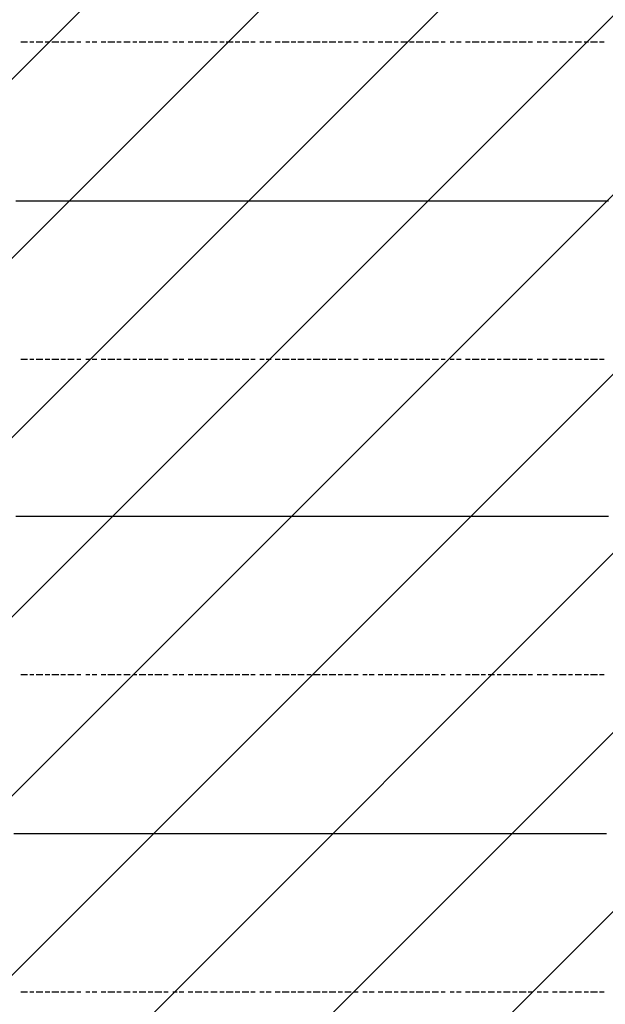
# Model space of a CAD drawing. Extents: x 997 to 109698, y 921 to 94021.
# Tile 95 of 256: x 23845 to 24954, y 8747 to 10612. Entities that reach past the tile are written whole.
import ezdxf

# ---------------------------------------------------------------- set-up
doc = ezdxf.new("R2010")
doc.units = 0
doc.header["$MEASUREMENT"] = 0
doc.layers.add('12', color=7, linetype='CONTINUOUS')
doc.layers.add('28', color=7, linetype='CONTINUOUS')

msp = doc.modelspace()

# ---------------------------------------------------------------- linework, layer by layer
at = {"layer": '12', "color": 5}
for p, q in [((23846.601607, 10569.953237), (23859.601607, 10569.953237)), ((23863.601607, 10569.953237), (23871.601607, 10569.953237)), ((23875.601607, 10569.953237), (23888.601607, 10569.953237)), ((23892.601607, 10569.953237), (23901.601607, 10569.953237)), ((23905.601607, 10569.953237), (23918.601607, 10569.953237)), ((23922.601607, 10569.953237), (23931.601607, 10569.953237)), ((23935.601607, 10569.953237), (23947.601607, 10569.953237)), ((23952.601607, 10569.953237), (23960.601607, 10569.953237)), ((23969.601607, 10569.953237), (23977.601607, 10569.953237)), ((23981.601607, 10569.953237), (23990.601607, 10569.953237)), ((23998.601607, 10569.953237), (24007.601607, 10569.953237)), ((24011.601607, 10569.953237), (24024.601607, 10569.953237)), ((24028.601607, 10569.953237), (24036.601607, 10569.953237)), ((24041.601607, 10569.953237), (24053.601607, 10569.953237)), ((24058.601607, 10569.953237), (24066.601607, 10569.953237)), ((24070.601607, 10569.953237), (24083.601607, 10569.953237)), ((24087.601607, 10569.953237), (24096.601607, 10569.953237)), ((24100.601607, 10569.953237), (24113.601607, 10569.953237)), ((24117.601607, 10569.953237), (24125.601607, 10569.953237)), ((24134.601607, 10569.953237), (24142.601607, 10569.953237)), ((24146.601607, 10569.953237), (24155.601607, 10569.953237)), ((24163.601607, 10569.953237), (24172.601607, 10569.953237)), ((24176.601607, 10569.953237), (24189.601607, 10569.953237)), ((24193.601607, 10569.953237), (24201.601607, 10569.953237)), ((24206.601607, 10569.953237), (24218.601607, 10569.953237)), ((24223.601607, 10569.953237), (24231.601607, 10569.953237)), ((24235.601607, 10569.953237), (24248.601607, 10569.953237)), ((24252.601607, 10569.953237), (24261.601607, 10569.953237)), ((24265.601607, 10569.953237), (24278.601607, 10569.953237)), ((24282.601607, 10569.953237), (24290.601607, 10569.953237)), ((24299.601607, 10569.953237), (24307.601607, 10569.953237)), ((24311.601607, 10569.953237), (24320.601607, 10569.953237)), ((24328.601607, 10569.953237), (24337.601607, 10569.953237)), ((24341.601607, 10569.953237), (24354.601607, 10569.953237)), ((24358.601607, 10569.953237), (24367.601607, 10569.953237)), ((24371.601607, 10569.953237), (24383.601607, 10569.953237)), ((24388.601607, 10569.953237), (24396.601607, 10569.953237)), ((24400.601607, 10569.953237), (24413.601607, 10569.953237)), ((24417.601607, 10569.953237), (24426.601607, 10569.953237)), ((24430.601607, 10569.953237), (24443.601607, 10569.953237)), ((24447.601607, 10569.953237), (24455.601607, 10569.953237)), ((24460.601607, 10569.953237), (24472.601607, 10569.953237)), ((24477.601607, 10569.953237), (24485.601607, 10569.953237)), ((24494.601607, 10569.953237), (24502.601607, 10569.953237)), ((24506.601607, 10569.953237), (24515.601607, 10569.953237)), ((24523.601607, 10569.953237), (24532.601607, 10569.953237)), ((24536.601607, 10569.953237), (24549.601607, 10569.953237)), ((24553.601607, 10569.953237), (24561.601607, 10569.953237)), ((24566.601607, 10569.953237), (24578.601607, 10569.953237)), ((24582.601607, 10569.953237), (24591.601607, 10569.953237)), ((24595.601607, 10569.953237), (24608.601607, 10569.953237)), ((24612.601607, 10569.953237), (24621.601607, 10569.953237)), ((24625.601607, 10569.953237), (24637.601607, 10569.953237)), ((24642.601607, 10569.953237), (24650.601607, 10569.953237)), ((24659.601607, 10569.953237), (24667.601607, 10569.953237)), ((24671.601607, 10569.953237), (24680.601607, 10569.953237)), ((24688.601607, 10569.953237), (24697.601607, 10569.953237)), ((24701.601607, 10569.953237), (24714.601607, 10569.953237)), ((24718.601607, 10569.953237), (24726.601607, 10569.953237)), ((24731.601607, 10569.953237), (24743.601607, 10569.953237)), ((24748.601607, 10569.953237), (24756.601607, 10569.953237)), ((24760.601607, 10569.953237), (24773.601607, 10569.953237)), ((24777.601607, 10569.953237), (24786.601607, 10569.953237)), ((24790.601607, 10569.953237), (24803.601607, 10569.953237)), ((24807.601607, 10569.953237), (24815.601607, 10569.953237)), ((24824.601607, 10569.953237), (24832.601607, 10569.953237)), ((24836.601607, 10569.953237), (24845.601607, 10569.953237)), ((24853.601607, 10569.953237), (24862.601607, 10569.953237)), ((24866.601607, 10569.953237), (24879.601607, 10569.953237)), ((24883.601607, 10569.953237), (24891.601607, 10569.953237)), ((24896.601607, 10569.953237), (24908.601607, 10569.953237)), ((24913.601607, 10569.953237), (24921.601607, 10569.953237)), ((24925.601607, 10569.953237), (24938.601607, 10569.953237)), ((24942.601607, 10569.953237), (24951.601607, 10569.953237)), ((23846.601607, 9968.953237), (23859.601607, 9968.953237)), ((23863.601607, 9968.953237), (23871.601607, 9968.953237)), ((23875.601607, 9968.953237), (23888.601607, 9968.953237)), ((23892.601607, 9968.953237), (23901.601607, 9968.953237)), ((23905.601607, 9968.953237), (23918.601607, 9968.953237)), ((23922.601607, 9968.953237), (23931.601607, 9968.953237)), ((23935.601607, 9968.953237), (23947.601607, 9968.953237)), ((23952.601607, 9968.953237), (23960.601607, 9968.953237)), ((23969.601607, 9968.953237), (23977.601607, 9968.953237)), ((23981.601607, 9968.953237), (23990.601607, 9968.953237)), ((23998.601607, 9968.953237), (24007.601607, 9968.953237)), ((24011.601607, 9968.953237), (24024.601607, 9968.953237)), ((24028.601607, 9968.953237), (24036.601607, 9968.953237)), ((24041.601607, 9968.953237), (24053.601607, 9968.953237)), ((24058.601607, 9968.953237), (24066.601607, 9968.953237)), ((24070.601607, 9968.953237), (24083.601607, 9968.953237)), ((24087.601607, 9968.953237), (24096.601607, 9968.953237)), ((24100.601607, 9968.953237), (24113.601607, 9968.953237)), ((24117.601607, 9968.953237), (24125.601607, 9968.953237)), ((24134.601607, 9968.953237), (24142.601607, 9968.953237)), ((24146.601607, 9968.953237), (24155.601607, 9968.953237)), ((24163.601607, 9968.953237), (24172.601607, 9968.953237)), ((24176.601607, 9968.953237), (24189.601607, 9968.953237)), ((24193.601607, 9968.953237), (24201.601607, 9968.953237)), ((24206.601607, 9968.953237), (24218.601607, 9968.953237)), ((24223.601607, 9968.953237), (24231.601607, 9968.953237)), ((24235.601607, 9968.953237), (24248.601607, 9968.953237)), ((24252.601607, 9968.953237), (24261.601607, 9968.953237)), ((24265.601607, 9968.953237), (24278.601607, 9968.953237)), ((24282.601607, 9968.953237), (24290.601607, 9968.953237)), ((24299.601607, 9968.953237), (24307.601607, 9968.953237)), ((24311.601607, 9968.953237), (24320.601607, 9968.953237)), ((24328.601607, 9968.953237), (24337.601607, 9968.953237)), ((24341.601607, 9968.953237), (24354.601607, 9968.953237)), ((24358.601607, 9968.953237), (24367.601607, 9968.953237)), ((24371.601607, 9968.953237), (24383.601607, 9968.953237)), ((24388.601607, 9968.953237), (24396.601607, 9968.953237)), ((24400.601607, 9968.953237), (24413.601607, 9968.953237)), ((24417.601607, 9968.953237), (24426.601607, 9968.953237)), ((24430.601607, 9968.953237), (24443.601607, 9968.953237)), ((24447.601607, 9968.953237), (24455.601607, 9968.953237)), ((24460.601607, 9968.953237), (24472.601607, 9968.953237)), ((24477.601607, 9968.953237), (24485.601607, 9968.953237)), ((24494.601607, 9968.953237), (24502.601607, 9968.953237)), ((24506.601607, 9968.953237), (24515.601607, 9968.953237)), ((24523.601607, 9968.953237), (24532.601607, 9968.953237)), ((24536.601607, 9968.953237), (24549.601607, 9968.953237)), ((24553.601607, 9968.953237), (24561.601607, 9968.953237)), ((24566.601607, 9968.953237), (24578.601607, 9968.953237)), ((24582.601607, 9968.953237), (24591.601607, 9968.953237)), ((24595.601607, 9968.953237), (24608.601607, 9968.953237)), ((24612.601607, 9968.953237), (24621.601607, 9968.953237)), ((24625.601607, 9968.953237), (24637.601607, 9968.953237)), ((24642.601607, 9968.953237), (24650.601607, 9968.953237)), ((24659.601607, 9968.953237), (24667.601607, 9968.953237)), ((24671.601607, 9968.953237), (24680.601607, 9968.953237)), ((24688.601607, 9968.953237), (24697.601607, 9968.953237)), ((24701.601607, 9968.953237), (24714.601607, 9968.953237)), ((24718.601607, 9968.953237), (24726.601607, 9968.953237)), ((24731.601607, 9968.953237), (24743.601607, 9968.953237)), ((24748.601607, 9968.953237), (24756.601607, 9968.953237)), ((24760.601607, 9968.953237), (24773.601607, 9968.953237)), ((24777.601607, 9968.953237), (24786.601607, 9968.953237)), ((24790.601607, 9968.953237), (24803.601607, 9968.953237)), ((24807.601607, 9968.953237), (24815.601607, 9968.953237)), ((24824.601607, 9968.953237), (24832.601607, 9968.953237)), ((24836.601607, 9968.953237), (24845.601607, 9968.953237)), ((24853.601607, 9968.953237), (24862.601607, 9968.953237)), ((24866.601607, 9968.953237), (24879.601607, 9968.953237)), ((24883.601607, 9968.953237), (24891.601607, 9968.953237)), ((24896.601607, 9968.953237), (24908.601607, 9968.953237)), ((24913.601607, 9968.953237), (24921.601607, 9968.953237)), ((24925.601607, 9968.953237), (24938.601607, 9968.953237)), ((24942.601607, 9968.953237), (24951.601607, 9968.953237)), ((23846.601607, 9371.953237), (23859.601607, 9371.953237)), ((23863.601607, 9371.953237), (23871.601607, 9371.953237)), ((23875.601607, 9371.953237), (23888.601607, 9371.953237)), ((23892.601607, 9371.953237), (23901.601607, 9371.953237)), ((23905.601607, 9371.953237), (23918.601607, 9371.953237)), ((23922.601607, 9371.953237), (23931.601607, 9371.953237)), ((23935.601607, 9371.953237), (23947.601607, 9371.953237)), ((23952.601607, 9371.953237), (23960.601607, 9371.953237)), ((23969.601607, 9371.953237), (23977.601607, 9371.953237)), ((23981.601607, 9371.953237), (23990.601607, 9371.953237)), ((23998.601607, 9371.953237), (24007.601607, 9371.953237)), ((24011.601607, 9371.953237), (24024.601607, 9371.953237)), ((24028.601607, 9371.953237), (24036.601607, 9371.953237)), ((24041.601607, 9371.953237), (24053.601607, 9371.953237)), ((24058.601607, 9371.953237), (24066.601607, 9371.953237)), ((24070.601607, 9371.953237), (24083.601607, 9371.953237)), ((24087.601607, 9371.953237), (24096.601607, 9371.953237)), ((24100.601607, 9371.953237), (24113.601607, 9371.953237)), ((24117.601607, 9371.953237), (24125.601607, 9371.953237)), ((24134.601607, 9371.953237), (24142.601607, 9371.953237)), ((24146.601607, 9371.953237), (24155.601607, 9371.953237)), ((24163.601607, 9371.953237), (24172.601607, 9371.953237)), ((24176.601607, 9371.953237), (24189.601607, 9371.953237)), ((24193.601607, 9371.953237), (24201.601607, 9371.953237)), ((24206.601607, 9371.953237), (24218.601607, 9371.953237)), ((24223.601607, 9371.953237), (24231.601607, 9371.953237)), ((24235.601607, 9371.953237), (24248.601607, 9371.953237)), ((24252.601607, 9371.953237), (24261.601607, 9371.953237)), ((24265.601607, 9371.953237), (24278.601607, 9371.953237)), ((24282.601607, 9371.953237), (24290.601607, 9371.953237)), ((24299.601607, 9371.953237), (24307.601607, 9371.953237)), ((24311.601607, 9371.953237), (24320.601607, 9371.953237)), ((24328.601607, 9371.953237), (24337.601607, 9371.953237)), ((24341.601607, 9371.953237), (24354.601607, 9371.953237)), ((24358.601607, 9371.953237), (24367.601607, 9371.953237)), ((24371.601607, 9371.953237), (24383.601607, 9371.953237)), ((24388.601607, 9371.953237), (24396.601607, 9371.953237)), ((24400.601607, 9371.953237), (24413.601607, 9371.953237)), ((24417.601607, 9371.953237), (24426.601607, 9371.953237)), ((24430.601607, 9371.953237), (24443.601607, 9371.953237)), ((24447.601607, 9371.953237), (24455.601607, 9371.953237)), ((24460.601607, 9371.953237), (24472.601607, 9371.953237)), ((24477.601607, 9371.953237), (24485.601607, 9371.953237)), ((24494.601607, 9371.953237), (24502.601607, 9371.953237)), ((24506.601607, 9371.953237), (24515.601607, 9371.953237)), ((24523.601607, 9371.953237), (24532.601607, 9371.953237)), ((24536.601607, 9371.953237), (24549.601607, 9371.953237)), ((24553.601607, 9371.953237), (24561.601607, 9371.953237)), ((24566.601607, 9371.953237), (24578.601607, 9371.953237)), ((24582.601607, 9371.953237), (24591.601607, 9371.953237)), ((24595.601607, 9371.953237), (24608.601607, 9371.953237)), ((24612.601607, 9371.953237), (24621.601607, 9371.953237)), ((24625.601607, 9371.953237), (24637.601607, 9371.953237)), ((24642.601607, 9371.953237), (24650.601607, 9371.953237)), ((24659.601607, 9371.953237), (24667.601607, 9371.953237)), ((24671.601607, 9371.953237), (24680.601607, 9371.953237)), ((24688.601607, 9371.953237), (24697.601607, 9371.953237)), ((24701.601607, 9371.953237), (24714.601607, 9371.953237)), ((24718.601607, 9371.953237), (24726.601607, 9371.953237)), ((24731.601607, 9371.953237), (24743.601607, 9371.953237)), ((24748.601607, 9371.953237), (24756.601607, 9371.953237)), ((24760.601607, 9371.953237), (24773.601607, 9371.953237)), ((24777.601607, 9371.953237), (24786.601607, 9371.953237)), ((24790.601607, 9371.953237), (24803.601607, 9371.953237)), ((24807.601607, 9371.953237), (24815.601607, 9371.953237)), ((24824.601607, 9371.953237), (24832.601607, 9371.953237)), ((24836.601607, 9371.953237), (24845.601607, 9371.953237)), ((24853.601607, 9371.953237), (24862.601607, 9371.953237)), ((24866.601607, 9371.953237), (24879.601607, 9371.953237)), ((24883.601607, 9371.953237), (24891.601607, 9371.953237)), ((24896.601607, 9371.953237), (24908.601607, 9371.953237)), ((24913.601607, 9371.953237), (24921.601607, 9371.953237)), ((24925.601607, 9371.953237), (24938.601607, 9371.953237)), ((24942.601607, 9371.953237), (24951.601607, 9371.953237)), ((23846.601607, 8770.953237), (23859.601607, 8770.953237)), ((23863.601607, 8770.953237), (23871.601607, 8770.953237)), ((23875.601607, 8770.953237), (23888.601607, 8770.953237)), ((23892.601607, 8770.953237), (23901.601607, 8770.953237)), ((23905.601607, 8770.953237), (23918.601607, 8770.953237)), ((23922.601607, 8770.953237), (23931.601607, 8770.953237)), ((23935.601607, 8770.953237), (23947.601607, 8770.953237)), ((23952.601607, 8770.953237), (23960.601607, 8770.953237)), ((23969.601607, 8770.953237), (23977.601607, 8770.953237)), ((23981.601607, 8770.953237), (23990.601607, 8770.953237)), ((23998.601607, 8770.953237), (24007.601607, 8770.953237)), ((24011.601607, 8770.953237), (24024.601607, 8770.953237)), ((24028.601607, 8770.953237), (24036.601607, 8770.953237)), ((24041.601607, 8770.953237), (24053.601607, 8770.953237)), ((24058.601607, 8770.953237), (24066.601607, 8770.953237)), ((24070.601607, 8770.953237), (24083.601607, 8770.953237)), ((24087.601607, 8770.953237), (24096.601607, 8770.953237)), ((24100.601607, 8770.953237), (24113.601607, 8770.953237)), ((24117.601607, 8770.953237), (24125.601607, 8770.953237)), ((24134.601607, 8770.953237), (24142.601607, 8770.953237)), ((24146.601607, 8770.953237), (24155.601607, 8770.953237)), ((24163.601607, 8770.953237), (24172.601607, 8770.953237)), ((24176.601607, 8770.953237), (24189.601607, 8770.953237)), ((24193.601607, 8770.953237), (24201.601607, 8770.953237)), ((24206.601607, 8770.953237), (24218.601607, 8770.953237)), ((24223.601607, 8770.953237), (24231.601607, 8770.953237)), ((24235.601607, 8770.953237), (24248.601607, 8770.953237)), ((24252.601607, 8770.953237), (24261.601607, 8770.953237)), ((24265.601607, 8770.953237), (24278.601607, 8770.953237)), ((24282.601607, 8770.953237), (24290.601607, 8770.953237)), ((24299.601607, 8770.953237), (24307.601607, 8770.953237)), ((24311.601607, 8770.953237), (24320.601607, 8770.953237)), ((24328.601607, 8770.953237), (24337.601607, 8770.953237)), ((24341.601607, 8770.953237), (24354.601607, 8770.953237)), ((24358.601607, 8770.953237), (24367.601607, 8770.953237)), ((24371.601607, 8770.953237), (24383.601607, 8770.953237)), ((24388.601607, 8770.953237), (24396.601607, 8770.953237)), ((24400.601607, 8770.953237), (24413.601607, 8770.953237)), ((24417.601607, 8770.953237), (24426.601607, 8770.953237)), ((24430.601607, 8770.953237), (24443.601607, 8770.953237)), ((24447.601607, 8770.953237), (24455.601607, 8770.953237)), ((24460.601607, 8770.953237), (24472.601607, 8770.953237)), ((24477.601607, 8770.953237), (24485.601607, 8770.953237)), ((24494.601607, 8770.953237), (24502.601607, 8770.953237)), ((24506.601607, 8770.953237), (24515.601607, 8770.953237)), ((24523.601607, 8770.953237), (24532.601607, 8770.953237)), ((24536.601607, 8770.953237), (24549.601607, 8770.953237)), ((24553.601607, 8770.953237), (24561.601607, 8770.953237)), ((24566.601607, 8770.953237), (24578.601607, 8770.953237)), ((24582.601607, 8770.953237), (24591.601607, 8770.953237)), ((24595.601607, 8770.953237), (24608.601607, 8770.953237)), ((24612.601607, 8770.953237), (24621.601607, 8770.953237)), ((24625.601607, 8770.953237), (24637.601607, 8770.953237)), ((24642.601607, 8770.953237), (24650.601607, 8770.953237)), ((24659.601607, 8770.953237), (24667.601607, 8770.953237)), ((24671.601607, 8770.953237), (24680.601607, 8770.953237)), ((24688.601607, 8770.953237), (24697.601607, 8770.953237)), ((24701.601607, 8770.953237), (24714.601607, 8770.953237)), ((24718.601607, 8770.953237), (24726.601607, 8770.953237)), ((24731.601607, 8770.953237), (24743.601607, 8770.953237)), ((24748.601607, 8770.953237), (24756.601607, 8770.953237)), ((24760.601607, 8770.953237), (24773.601607, 8770.953237)), ((24777.601607, 8770.953237), (24786.601607, 8770.953237)), ((24790.601607, 8770.953237), (24803.601607, 8770.953237)), ((24807.601607, 8770.953237), (24815.601607, 8770.953237)), ((24824.601607, 8770.953237), (24832.601607, 8770.953237)), ((24836.601607, 8770.953237), (24845.601607, 8770.953237)), ((24853.601607, 8770.953237), (24862.601607, 8770.953237)), ((24866.601607, 8770.953237), (24879.601607, 8770.953237)), ((24883.601607, 8770.953237), (24891.601607, 8770.953237)), ((24896.601607, 8770.953237), (24908.601607, 8770.953237)), ((24913.601607, 8770.953237), (24921.601607, 8770.953237)), ((24925.601607, 8770.953237), (24938.601607, 8770.953237)), ((24942.601607, 8770.953237), (24951.601607, 8770.953237))]:
    msp.add_line(p, q, dxfattribs=at)
at = {"layer": '12', "color": 1}
for p, q in [((23837.601607, 10268.953237), (23850.601607, 10268.953237)), ((23850.601607, 10268.953237), (23859.601607, 10268.953237)), ((23859.601607, 10268.953237), (23871.601607, 10268.953237)), ((23871.601607, 10268.953237), (23880.601607, 10268.953237)), ((23880.601607, 10268.953237), (23888.601607, 10268.953237)), ((23888.601607, 10268.953237), (23901.601607, 10268.953237)), ((23901.601607, 10268.953237), (23909.601607, 10268.953237)), ((23909.601607, 10268.953237), (23918.601607, 10268.953237)), ((23918.601607, 10268.953237), (23931.601607, 10268.953237)), ((23931.601607, 10268.953237), (23939.601607, 10268.953237)), ((23939.601607, 10268.953237), (23947.601607, 10268.953237)), ((23947.601607, 10268.953237), (23960.601607, 10268.953237)), ((23960.601607, 10268.953237), (23969.601607, 10268.953237)), ((23969.601607, 10268.953237), (23981.601607, 10268.953237)), ((23981.601607, 10268.953237), (23990.601607, 10268.953237)), ((23990.601607, 10268.953237), (23998.601607, 10268.953237)), ((23998.601607, 10268.953237), (24011.601607, 10268.953237)), ((24011.601607, 10268.953237), (24019.601607, 10268.953237)), ((24019.601607, 10268.953237), (24028.601607, 10268.953237)), ((24028.601607, 10268.953237), (24041.601607, 10268.953237)), ((24041.601607, 10268.953237), (24049.601607, 10268.953237)), ((24049.601607, 10268.953237), (24058.601607, 10268.953237)), ((24058.601607, 10268.953237), (24070.601607, 10268.953237)), ((24070.601607, 10268.953237), (24079.601607, 10268.953237)), ((24079.601607, 10268.953237), (24091.601607, 10268.953237)), ((24091.601607, 10268.953237), (24100.601607, 10268.953237)), ((24100.601607, 10268.953237), (24108.601607, 10268.953237)), ((24108.601607, 10268.953237), (24121.601607, 10268.953237)), ((24121.601607, 10268.953237), (24129.601607, 10268.953237)), ((24129.601607, 10268.953237), (24138.601607, 10268.953237)), ((24138.601607, 10268.953237), (24151.601607, 10268.953237)), ((24151.601607, 10268.953237), (24159.601607, 10268.953237)), ((24159.601607, 10268.953237), (24168.601607, 10268.953237)), ((24168.601607, 10268.953237), (24180.601607, 10268.953237)), ((24180.601607, 10268.953237), (24189.601607, 10268.953237)), ((24189.601607, 10268.953237), (24197.601607, 10268.953237)), ((24197.601607, 10268.953237), (24210.601607, 10268.953237)), ((24210.601607, 10268.953237), (24218.601607, 10268.953237)), ((24218.601607, 10268.953237), (24231.601607, 10268.953237)), ((24231.601607, 10268.953237), (24240.601607, 10268.953237)), ((24240.601607, 10268.953237), (24248.601607, 10268.953237)), ((24248.601607, 10268.953237), (24261.601607, 10268.953237)), ((24261.601607, 10268.953237), (24269.601607, 10268.953237)), ((24269.601607, 10268.953237), (24278.601607, 10268.953237)), ((24278.601607, 10268.953237), (24290.601607, 10268.953237)), ((24290.601607, 10268.953237), (24299.601607, 10268.953237)), ((24299.601607, 10268.953237), (24307.601607, 10268.953237)), ((24307.601607, 10268.953237), (24320.601607, 10268.953237)), ((24320.601607, 10268.953237), (24328.601607, 10268.953237)), ((24328.601607, 10268.953237), (24341.601607, 10268.953237)), ((24341.601607, 10268.953237), (24350.601607, 10268.953237)), ((24350.601607, 10268.953237), (24358.601607, 10268.953237)), ((24358.601607, 10268.953237), (24371.601607, 10268.953237)), ((24371.601607, 10268.953237), (24379.601607, 10268.953237)), ((24379.601607, 10268.953237), (24388.601607, 10268.953237)), ((24388.601607, 10268.953237), (24400.601607, 10268.953237)), ((24400.601607, 10268.953237), (24409.601607, 10268.953237)), ((24409.601607, 10268.953237), (24417.601607, 10268.953237)), ((24417.601607, 10268.953237), (24430.601607, 10268.953237)), ((24430.601607, 10268.953237), (24439.601607, 10268.953237)), ((24439.601607, 10268.953237), (24451.601607, 10268.953237)), ((24451.601607, 10268.953237), (24460.601607, 10268.953237)), ((24460.601607, 10268.953237), (24468.601607, 10268.953237)), ((24468.601607, 10268.953237), (24481.601607, 10268.953237)), ((24481.601607, 10268.953237), (24489.601607, 10268.953237)), ((24489.601607, 10268.953237), (24498.601607, 10268.953237)), ((24498.601607, 10268.953237), (24510.601607, 10268.953237)), ((24510.601607, 10268.953237), (24519.601607, 10268.953237)), ((24519.601607, 10268.953237), (24527.601607, 10268.953237)), ((24527.601607, 10268.953237), (24540.601607, 10268.953237)), ((24540.601607, 10268.953237), (24549.601607, 10268.953237)), ((24549.601607, 10268.953237), (24561.601607, 10268.953237)), ((24561.601607, 10268.953237), (24570.601607, 10268.953237)), ((24570.601607, 10268.953237), (24578.601607, 10268.953237)), ((24578.601607, 10268.953237), (24591.601607, 10268.953237)), ((24591.601607, 10268.953237), (24599.601607, 10268.953237)), ((24599.601607, 10268.953237), (24608.601607, 10268.953237)), ((24608.601607, 10268.953237), (24621.601607, 10268.953237)), ((24621.601607, 10268.953237), (24629.601607, 10268.953237)), ((24629.601607, 10268.953237), (24637.601607, 10268.953237)), ((24637.601607, 10268.953237), (24650.601607, 10268.953237)), ((24650.601607, 10268.953237), (24659.601607, 10268.953237)), ((24659.601607, 10268.953237), (24671.601607, 10268.953237)), ((24671.601607, 10268.953237), (24680.601607, 10268.953237)), ((24680.601607, 10268.953237), (24688.601607, 10268.953237)), ((24688.601607, 10268.953237), (24701.601607, 10268.953237)), ((24701.601607, 10268.953237), (24709.601607, 10268.953237)), ((24709.601607, 10268.953237), (24718.601607, 10268.953237)), ((24718.601607, 10268.953237), (24731.601607, 10268.953237)), ((24731.601607, 10268.953237), (24739.601607, 10268.953237)), ((24739.601607, 10268.953237), (24748.601607, 10268.953237)), ((24748.601607, 10268.953237), (24760.601607, 10268.953237)), ((24760.601607, 10268.953237), (24769.601607, 10268.953237)), ((24769.601607, 10268.953237), (24777.601607, 10268.953237)), ((24777.601607, 10268.953237), (24790.601607, 10268.953237)), ((24790.601607, 10268.953237), (24798.601607, 10268.953237)), ((24798.601607, 10268.953237), (24811.601607, 10268.953237)), ((24811.601607, 10268.953237), (24819.601607, 10268.953237)), ((24819.601607, 10268.953237), (24828.601607, 10268.953237)), ((24828.601607, 10268.953237), (24841.601607, 10268.953237)), ((24841.601607, 10268.953237), (24849.601607, 10268.953237)), ((24849.601607, 10268.953237), (24858.601607, 10268.953237)), ((24858.601607, 10268.953237), (24870.601607, 10268.953237)), ((24870.601607, 10268.953237), (24879.601607, 10268.953237)), ((24879.601607, 10268.953237), (24887.601607, 10268.953237)), ((24887.601607, 10268.953237), (24900.601607, 10268.953237)), ((24900.601607, 10268.953237), (24908.601607, 10268.953237)), ((24908.601607, 10268.953237), (24921.601607, 10268.953237)), ((24921.601607, 10268.953237), (24930.601607, 10268.953237)), ((24930.601607, 10268.953237), (24938.601607, 10268.953237)), ((24938.601607, 10268.953237), (24951.601607, 10268.953237)), ((24951.601607, 10268.953237), (24959.601607, 10268.953237)), ((23837.601607, 9671.953237), (23850.601607, 9671.953237)), ((23850.601607, 9671.953237), (23859.601607, 9671.953237)), ((23859.601607, 9671.953237), (23871.601607, 9671.953237)), ((23871.601607, 9671.953237), (23880.601607, 9671.953237)), ((23880.601607, 9671.953237), (23888.601607, 9671.953237)), ((23888.601607, 9671.953237), (23901.601607, 9671.953237)), ((23901.601607, 9671.953237), (23909.601607, 9671.953237)), ((23909.601607, 9671.953237), (23918.601607, 9671.953237)), ((23918.601607, 9671.953237), (23931.601607, 9671.953237)), ((23931.601607, 9671.953237), (23939.601607, 9671.953237)), ((23939.601607, 9671.953237), (23947.601607, 9671.953237)), ((23947.601607, 9671.953237), (23960.601607, 9671.953237)), ((23960.601607, 9671.953237), (23969.601607, 9671.953237)), ((23969.601607, 9671.953237), (23981.601607, 9671.953237)), ((23981.601607, 9671.953237), (23990.601607, 9671.953237)), ((23990.601607, 9671.953237), (23998.601607, 9671.953237)), ((23998.601607, 9671.953237), (24011.601607, 9671.953237)), ((24011.601607, 9671.953237), (24019.601607, 9671.953237)), ((24019.601607, 9671.953237), (24028.601607, 9671.953237)), ((24028.601607, 9671.953237), (24041.601607, 9671.953237)), ((24041.601607, 9671.953237), (24049.601607, 9671.953237)), ((24049.601607, 9671.953237), (24058.601607, 9671.953237)), ((24058.601607, 9671.953237), (24070.601607, 9671.953237)), ((24070.601607, 9671.953237), (24079.601607, 9671.953237)), ((24079.601607, 9671.953237), (24091.601607, 9671.953237)), ((24091.601607, 9671.953237), (24100.601607, 9671.953237)), ((24100.601607, 9671.953237), (24108.601607, 9671.953237)), ((24108.601607, 9671.953237), (24121.601607, 9671.953237)), ((24121.601607, 9671.953237), (24129.601607, 9671.953237)), ((24129.601607, 9671.953237), (24138.601607, 9671.953237)), ((24138.601607, 9671.953237), (24151.601607, 9671.953237)), ((24151.601607, 9671.953237), (24159.601607, 9671.953237)), ((24159.601607, 9671.953237), (24168.601607, 9671.953237)), ((24168.601607, 9671.953237), (24180.601607, 9671.953237)), ((24180.601607, 9671.953237), (24189.601607, 9671.953237)), ((24189.601607, 9671.953237), (24197.601607, 9671.953237)), ((24197.601607, 9671.953237), (24210.601607, 9671.953237)), ((24210.601607, 9671.953237), (24218.601607, 9671.953237)), ((24218.601607, 9671.953237), (24231.601607, 9671.953237)), ((24231.601607, 9671.953237), (24240.601607, 9671.953237)), ((24240.601607, 9671.953237), (24248.601607, 9671.953237)), ((24248.601607, 9671.953237), (24261.601607, 9671.953237)), ((24261.601607, 9671.953237), (24269.601607, 9671.953237)), ((24269.601607, 9671.953237), (24278.601607, 9671.953237)), ((24278.601607, 9671.953237), (24290.601607, 9671.953237)), ((24290.601607, 9671.953237), (24299.601607, 9671.953237)), ((24299.601607, 9671.953237), (24307.601607, 9671.953237)), ((24307.601607, 9671.953237), (24320.601607, 9671.953237)), ((24320.601607, 9671.953237), (24328.601607, 9671.953237)), ((24328.601607, 9671.953237), (24341.601607, 9671.953237)), ((24341.601607, 9671.953237), (24350.601607, 9671.953237)), ((24350.601607, 9671.953237), (24358.601607, 9671.953237)), ((24358.601607, 9671.953237), (24371.601607, 9671.953237)), ((24371.601607, 9671.953237), (24379.601607, 9671.953237)), ((24379.601607, 9671.953237), (24388.601607, 9671.953237)), ((24388.601607, 9671.953237), (24400.601607, 9671.953237)), ((24400.601607, 9671.953237), (24409.601607, 9671.953237)), ((24409.601607, 9671.953237), (24417.601607, 9671.953237)), ((24417.601607, 9671.953237), (24430.601607, 9671.953237)), ((24430.601607, 9671.953237), (24439.601607, 9671.953237)), ((24439.601607, 9671.953237), (24451.601607, 9671.953237)), ((24451.601607, 9671.953237), (24460.601607, 9671.953237)), ((24460.601607, 9671.953237), (24468.601607, 9671.953237)), ((24468.601607, 9671.953237), (24481.601607, 9671.953237)), ((24481.601607, 9671.953237), (24489.601607, 9671.953237)), ((24489.601607, 9671.953237), (24498.601607, 9671.953237)), ((24498.601607, 9671.953237), (24510.601607, 9671.953237)), ((24510.601607, 9671.953237), (24519.601607, 9671.953237)), ((24519.601607, 9671.953237), (24527.601607, 9671.953237)), ((24527.601607, 9671.953237), (24540.601607, 9671.953237)), ((24540.601607, 9671.953237), (24549.601607, 9671.953237)), ((24549.601607, 9671.953237), (24561.601607, 9671.953237)), ((24561.601607, 9671.953237), (24570.601607, 9671.953237)), ((24570.601607, 9671.953237), (24578.601607, 9671.953237)), ((24578.601607, 9671.953237), (24591.601607, 9671.953237)), ((24591.601607, 9671.953237), (24599.601607, 9671.953237)), ((24599.601607, 9671.953237), (24608.601607, 9671.953237)), ((24608.601607, 9671.953237), (24621.601607, 9671.953237)), ((24621.601607, 9671.953237), (24629.601607, 9671.953237)), ((24629.601607, 9671.953237), (24637.601607, 9671.953237)), ((24637.601607, 9671.953237), (24650.601607, 9671.953237)), ((24650.601607, 9671.953237), (24659.601607, 9671.953237)), ((24659.601607, 9671.953237), (24671.601607, 9671.953237)), ((24671.601607, 9671.953237), (24680.601607, 9671.953237)), ((24680.601607, 9671.953237), (24688.601607, 9671.953237)), ((24688.601607, 9671.953237), (24701.601607, 9671.953237)), ((24701.601607, 9671.953237), (24709.601607, 9671.953237)), ((24709.601607, 9671.953237), (24718.601607, 9671.953237)), ((24718.601607, 9671.953237), (24731.601607, 9671.953237)), ((24731.601607, 9671.953237), (24739.601607, 9671.953237)), ((24739.601607, 9671.953237), (24748.601607, 9671.953237)), ((24748.601607, 9671.953237), (24760.601607, 9671.953237)), ((24760.601607, 9671.953237), (24769.601607, 9671.953237)), ((24769.601607, 9671.953237), (24777.601607, 9671.953237)), ((24777.601607, 9671.953237), (24790.601607, 9671.953237)), ((24790.601607, 9671.953237), (24798.601607, 9671.953237)), ((24798.601607, 9671.953237), (24811.601607, 9671.953237)), ((24811.601607, 9671.953237), (24819.601607, 9671.953237)), ((24819.601607, 9671.953237), (24828.601607, 9671.953237)), ((24828.601607, 9671.953237), (24841.601607, 9671.953237)), ((24841.601607, 9671.953237), (24849.601607, 9671.953237)), ((24849.601607, 9671.953237), (24858.601607, 9671.953237)), ((24858.601607, 9671.953237), (24870.601607, 9671.953237)), ((24870.601607, 9671.953237), (24879.601607, 9671.953237)), ((24879.601607, 9671.953237), (24887.601607, 9671.953237)), ((24887.601607, 9671.953237), (24900.601607, 9671.953237)), ((24900.601607, 9671.953237), (24908.601607, 9671.953237)), ((24908.601607, 9671.953237), (24921.601607, 9671.953237)), ((24921.601607, 9671.953237), (24930.601607, 9671.953237)), ((24930.601607, 9671.953237), (24938.601607, 9671.953237)), ((24938.601607, 9671.953237), (24951.601607, 9671.953237)), ((24951.601607, 9671.953237), (24959.601607, 9671.953237)), ((23833.601607, 9070.953237), (23846.601607, 9070.953237)), ((23846.601607, 9070.953237), (23854.601607, 9070.953237)), ((23854.601607, 9070.953237), (23863.601607, 9070.953237)), ((23863.601607, 9070.953237), (23875.601607, 9070.953237)), ((23875.601607, 9070.953237), (23884.601607, 9070.953237)), ((23884.601607, 9070.953237), (23892.601607, 9070.953237)), ((23892.601607, 9070.953237), (23905.601607, 9070.953237)), ((23905.601607, 9070.953237), (23914.601607, 9070.953237)), ((23914.601607, 9070.953237), (23926.601607, 9070.953237)), ((23926.601607, 9070.953237), (23935.601607, 9070.953237)), ((23935.601607, 9070.953237), (23943.601607, 9070.953237)), ((23943.601607, 9070.953237), (23956.601607, 9070.953237)), ((23956.601607, 9070.953237), (23964.601607, 9070.953237)), ((23964.601607, 9070.953237), (23973.601607, 9070.953237)), ((23973.601607, 9070.953237), (23986.601607, 9070.953237)), ((23986.601607, 9070.953237), (23994.601607, 9070.953237)), ((23994.601607, 9070.953237), (24002.601607, 9070.953237)), ((24002.601607, 9070.953237), (24015.601607, 9070.953237)), ((24015.601607, 9070.953237), (24024.601607, 9070.953237)), ((24024.601607, 9070.953237), (24036.601607, 9070.953237)), ((24036.601607, 9070.953237), (24045.601607, 9070.953237)), ((24045.601607, 9070.953237), (24053.601607, 9070.953237)), ((24053.601607, 9070.953237), (24066.601607, 9070.953237)), ((24066.601607, 9070.953237), (24074.601607, 9070.953237)), ((24074.601607, 9070.953237), (24083.601607, 9070.953237)), ((24083.601607, 9070.953237), (24096.601607, 9070.953237)), ((24096.601607, 9070.953237), (24104.601607, 9070.953237)), ((24104.601607, 9070.953237), (24113.601607, 9070.953237)), ((24113.601607, 9070.953237), (24125.601607, 9070.953237)), ((24125.601607, 9070.953237), (24134.601607, 9070.953237)), ((24134.601607, 9070.953237), (24142.601607, 9070.953237)), ((24142.601607, 9070.953237), (24155.601607, 9070.953237)), ((24155.601607, 9070.953237), (24163.601607, 9070.953237)), ((24163.601607, 9070.953237), (24176.601607, 9070.953237)), ((24176.601607, 9070.953237), (24184.601607, 9070.953237)), ((24184.601607, 9070.953237), (24193.601607, 9070.953237)), ((24193.601607, 9070.953237), (24206.601607, 9070.953237)), ((24206.601607, 9070.953237), (24214.601607, 9070.953237)), ((24214.601607, 9070.953237), (24223.601607, 9070.953237)), ((24223.601607, 9070.953237), (24235.601607, 9070.953237)), ((24235.601607, 9070.953237), (24244.601607, 9070.953237)), ((24244.601607, 9070.953237), (24252.601607, 9070.953237)), ((24252.601607, 9070.953237), (24265.601607, 9070.953237)), ((24265.601607, 9070.953237), (24273.601607, 9070.953237)), ((24273.601607, 9070.953237), (24286.601607, 9070.953237)), ((24286.601607, 9070.953237), (24295.601607, 9070.953237)), ((24295.601607, 9070.953237), (24303.601607, 9070.953237)), ((24303.601607, 9070.953237), (24316.601607, 9070.953237)), ((24316.601607, 9070.953237), (24324.601607, 9070.953237)), ((24324.601607, 9070.953237), (24333.601607, 9070.953237)), ((24333.601607, 9070.953237), (24345.601607, 9070.953237)), ((24345.601607, 9070.953237), (24354.601607, 9070.953237)), ((24354.601607, 9070.953237), (24362.601607, 9070.953237)), ((24362.601607, 9070.953237), (24375.601607, 9070.953237)), ((24375.601607, 9070.953237), (24383.601607, 9070.953237)), ((24383.601607, 9070.953237), (24396.601607, 9070.953237)), ((24396.601607, 9070.953237), (24405.601607, 9070.953237)), ((24405.601607, 9070.953237), (24413.601607, 9070.953237)), ((24413.601607, 9070.953237), (24426.601607, 9070.953237)), ((24426.601607, 9070.953237), (24434.601607, 9070.953237)), ((24434.601607, 9070.953237), (24443.601607, 9070.953237)), ((24443.601607, 9070.953237), (24455.601607, 9070.953237)), ((24455.601607, 9070.953237), (24464.601607, 9070.953237)), ((24464.601607, 9070.953237), (24472.601607, 9070.953237)), ((24472.601607, 9070.953237), (24485.601607, 9070.953237)), ((24485.601607, 9070.953237), (24494.601607, 9070.953237)), ((24494.601607, 9070.953237), (24506.601607, 9070.953237)), ((24506.601607, 9070.953237), (24515.601607, 9070.953237)), ((24515.601607, 9070.953237), (24523.601607, 9070.953237)), ((24523.601607, 9070.953237), (24536.601607, 9070.953237)), ((24536.601607, 9070.953237), (24544.601607, 9070.953237)), ((24544.601607, 9070.953237), (24553.601607, 9070.953237)), ((24553.601607, 9070.953237), (24566.601607, 9070.953237)), ((24566.601607, 9070.953237), (24574.601607, 9070.953237)), ((24574.601607, 9070.953237), (24582.601607, 9070.953237)), ((24582.601607, 9070.953237), (24595.601607, 9070.953237)), ((24595.601607, 9070.953237), (24604.601607, 9070.953237)), ((24604.601607, 9070.953237), (24616.601607, 9070.953237)), ((24616.601607, 9070.953237), (24625.601607, 9070.953237)), ((24625.601607, 9070.953237), (24633.601607, 9070.953237)), ((24633.601607, 9070.953237), (24646.601607, 9070.953237)), ((24646.601607, 9070.953237), (24654.601607, 9070.953237)), ((24654.601607, 9070.953237), (24663.601607, 9070.953237)), ((24663.601607, 9070.953237), (24676.601607, 9070.953237)), ((24676.601607, 9070.953237), (24684.601607, 9070.953237)), ((24684.601607, 9070.953237), (24692.601607, 9070.953237)), ((24692.601607, 9070.953237), (24705.601607, 9070.953237)), ((24705.601607, 9070.953237), (24714.601607, 9070.953237)), ((24714.601607, 9070.953237), (24726.601607, 9070.953237)), ((24726.601607, 9070.953237), (24735.601607, 9070.953237)), ((24735.601607, 9070.953237), (24743.601607, 9070.953237)), ((24743.601607, 9070.953237), (24756.601607, 9070.953237)), ((24756.601607, 9070.953237), (24764.601607, 9070.953237)), ((24764.601607, 9070.953237), (24773.601607, 9070.953237)), ((24773.601607, 9070.953237), (24786.601607, 9070.953237)), ((24786.601607, 9070.953237), (24794.601607, 9070.953237)), ((24794.601607, 9070.953237), (24803.601607, 9070.953237)), ((24803.601607, 9070.953237), (24815.601607, 9070.953237)), ((24815.601607, 9070.953237), (24824.601607, 9070.953237)), ((24824.601607, 9070.953237), (24832.601607, 9070.953237)), ((24832.601607, 9070.953237), (24845.601607, 9070.953237)), ((24845.601607, 9070.953237), (24853.601607, 9070.953237)), ((24853.601607, 9070.953237), (24866.601607, 9070.953237)), ((24866.601607, 9070.953237), (24875.601607, 9070.953237)), ((24875.601607, 9070.953237), (24883.601607, 9070.953237)), ((24883.601607, 9070.953237), (24896.601607, 9070.953237)), ((24896.601607, 9070.953237), (24904.601607, 9070.953237)), ((24904.601607, 9070.953237), (24913.601607, 9070.953237)), ((24913.601607, 9070.953237), (24925.601607, 9070.953237)), ((24925.601607, 9070.953237), (24934.601607, 9070.953237)), ((24934.601607, 9070.953237), (24942.601607, 9070.953237)), ((24942.601607, 9070.953237), (24955.601607, 9070.953237))]:
    msp.add_line(p, q, dxfattribs=at)
at = {"layer": '28', "color": 2}
for p, q in [((17151.194672, 3820.953237), (29497.636205, 16167.394771)), ((17490.605927, 3820.953237), (29497.636205, 15827.983516)), ((17830.017182, 3820.953237), (29497.636205, 15488.572261)), ((18169.428437, 3820.953237), (29497.636205, 15149.161006)), ((18508.839692, 3820.953237), (29497.636205, 14809.749751)), ((18848.250947, 3820.953237), (29497.636205, 14470.338496)), ((19187.662202, 3820.953237), (29497.636205, 14130.927241)), ((19527.073457, 3820.953237), (29497.636205, 13791.515986)), ((19866.484712, 3820.953237), (29497.636205, 13452.104731))]:
    msp.add_line(p, q, dxfattribs=at)

doc.saveas('drawing.dxf')
